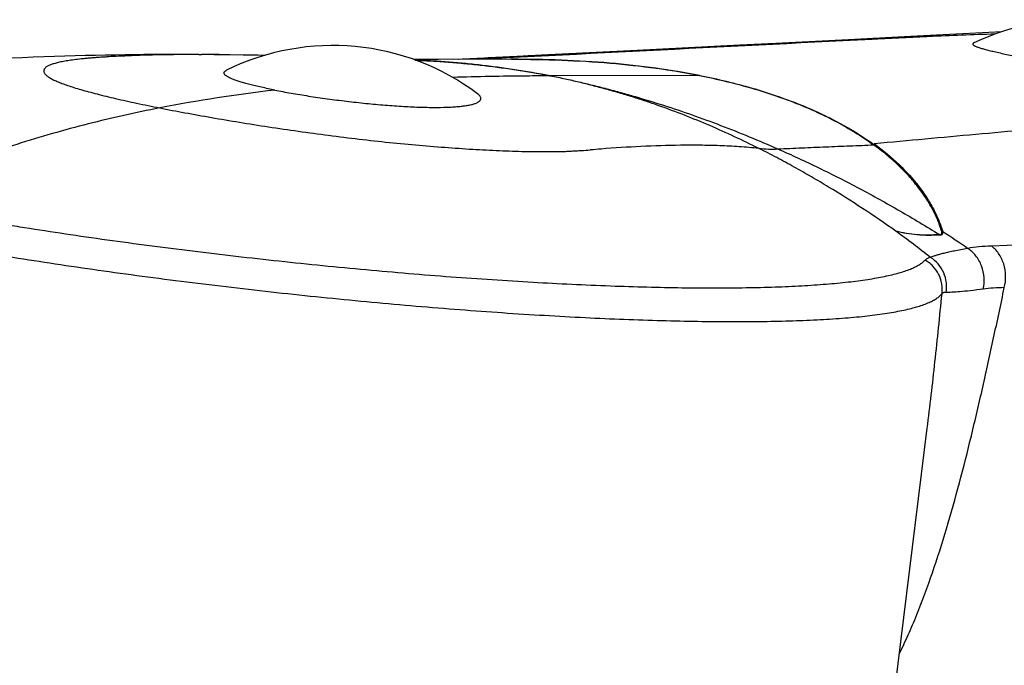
# Model space of a CAD drawing. Header units: millimetres. Extents: x -139 to 522, y -59 to 433.
# Tile 5 of 40: x -122 to -89, y 49 to 70. Entities that reach past the tile are written whole.
import ezdxf

# ---------------------------------------------------------------- set-up
doc = ezdxf.new("R2010")
doc.units = ezdxf.units.MM
doc.header["$LTSCALE"] = 23.1
doc.layers.get('0').update_dxf_attribs({"linetype": 'CONTINUOUS'})

msp = doc.modelspace()

# ---------------------------------------------------------------- linework, layer by layer
at = {"color": 9, "linetype": 'CONTINUOUS'}
for p, q in [((-91.587, 69.855), (-91.638, 69.852)), ((-108.628, 69.079), (-108.598, 69.078)), ((-99.191, 68.564), (-104.125, 68.551)), ((-97.225, 66.146), (-97.212, 66.145)), ((-97.223, 66.151), (-97.212, 66.145))]:
    msp.add_line(p, q, dxfattribs=at)
at = {"color": 7, "linetype": 'CONTINUOUS'}
for p, q in [((-115.813, 69.263), (-116.188, 69.264)), ((-115.813, 69.263), (-115.731, 69.263)), ((-115.307, 69.255), (-115.813, 69.258)), ((-108.615, 69.074), (-108.597, 69.074)), ((-93.817, 39.224), (-91.626, 56.864))]:
    msp.add_line(p, q, dxfattribs=at)
for points in [[(-89.152, 70.017), (-90.449, 69.949), (-91.749, 69.88), (-93.016, 69.813), (-94.248, 69.75)], [(-94.248, 69.75), (-96.66, 69.628), (-97.847, 69.568), (-101.265, 69.395)], [(-101.265, 69.395), (-104.44, 69.235), (-105.443, 69.184), (-107.187, 69.097)], [(-116.188, 69.264), (-116.466, 69.263), (-116.75, 69.263), (-117.039, 69.262), (-117.335, 69.26), (-117.637, 69.257), (-117.946, 69.254), (-118.262, 69.25), (-118.584, 69.245), (-118.912, 69.239), (-119.244, 69.233), (-119.581, 69.225), (-119.921, 69.216), (-120.263, 69.206), (-120.608, 69.195), (-120.955, 69.183), (-121.31, 69.17), (-121.677, 69.155), (-122.055, 69.138)], [(-113.631, 69.233), (-113.85, 69.237), (-114.345, 69.245), (-114.83, 69.251), (-115.307, 69.255)], [(-105.43, 69.102), (-107.852, 69.095), (-108.667, 69.093)]]:
    msp.add_lwpolyline(points, dxfattribs=at)
for centre, radius, start, end in [((-86.66, 62.416), 8, 53.7767, 115.3242), ((201.641, -5873.417), 5950.501, 92.825048, 92.96862), ((-111.363, 61.561), 8, 53.0999, 116.2099), ((-115.83, 11.797), 57.466, 89.98332, 92.21946), ((-116.025, 16.419), 52.84, 89.7696, 92.2014), ((-115.87, 22.977), 46.286, 88.6585, 89.8279), ((-93.165, 66.136), 0.274, 150.3459, 152.1168)]:
    msp.add_arc(centre, radius, start, end, dxfattribs=at)
at = {"color": 9, "linetype": 'CONTINUOUS'}
for centre, radius, start, end in [((-86.21, -41.546), 111.53, 91.62901, 92.76371), ((-115.736, 8.766), 60.498, 92.19723, 92.60234), ((-105.277, 25.408), 43.694, 90.1996, 90.3226), ((-99.192, 68.942), 0.378, 270.1536, 273.0418), ((-107.482, 17.957), 50.46, 96.6103, 101.0023), ((-98.995, 22.129), 44.132, 94.4929, 94.9677), ((-124.174, 20.493), 53.231, 52.1566, 53.7119), ((-90.757, 63.973), 0.829, 236.0192, 237.6133), ((-90.818, 64.325), 0.989, 250.6016, 252.7266), ((-123.378, 14.381), 58.669, 55.66549, 56.63536)]:
    msp.add_arc(centre, radius, start, end, dxfattribs=at)
at = {"color": 7, "linetype": 'CONTINUOUS'}
for points, knots in [([(-91.638, 69.852), (-92.286, 69.821), (-93.581, 69.759), (-95.524, 69.667), (-97.467, 69.575), (-99.41, 69.48), (-101.353, 69.385), (-103.296, 69.29), (-105.24, 69.195), (-106.535, 69.13), (-107.183, 69.097)], [0, 0, 0, 0, 0.124986, 0.249966, 0.37495, 0.499948, 0.624954, 0.749962, 0.874972, 1, 1, 1, 1]), ([(-90.082, 69.647), (-90.088, 69.644), (-90.098, 69.639), (-90.108, 69.631), (-90.115, 69.623), (-90.119, 69.614), (-90.119, 69.605), (-90.117, 69.599), (-90.114, 69.592), (-90.106, 69.582), (-90.091, 69.57), (-90.068, 69.556), (-90.038, 69.541), (-90.002, 69.525), (-89.941, 69.502), (-89.849, 69.472), (-89.721, 69.435), (-89.569, 69.396), (-89.395, 69.355), (-89.201, 69.31), (-88.987, 69.264), (-88.667, 69.197), (-88.228, 69.109), (-87.661, 69.001), (-87.051, 68.889), (-86.41, 68.778), (-85.751, 68.672), (-85.09, 68.576), (-84.444, 68.495), (-83.924, 68.443), (-83.529, 68.414), (-83.296, 68.402), (-83.119, 68.397), (-82.993, 68.394), (-82.873, 68.394), (-82.794, 68.394), (-82.755, 68.395)], [0, 0, 0, 0, 0.003007, 0.004228, 0.005289, 0.007067, 0.007911, 0.008806, 0.009806, 0.010948, 0.01375, 0.017326, 0.021717, 0.026937, 0.032985, 0.047538, 0.065279, 0.086078, 0.109784, 0.136239, 0.165275, 0.19672, 0.266115, 0.34294, 0.425605, 0.512393, 0.601409, 0.690552, 0.777499, 0.859746, 0.8983, 0.934718, 0.952032, 0.968696, 0.984693, 1, 1, 1, 1]), ([(-113.291, 68.082), (-113.44, 68.111), (-113.655, 68.156), (-113.932, 68.22), (-114.118, 68.267), (-114.287, 68.312), (-114.439, 68.357), (-114.573, 68.401), (-114.689, 68.444), (-114.786, 68.486), (-114.864, 68.526), (-114.915, 68.56), (-114.945, 68.587), (-114.961, 68.606), (-114.972, 68.624), (-114.977, 68.642), (-114.977, 68.66), (-114.971, 68.678), (-114.96, 68.694), (-114.943, 68.71), (-114.922, 68.725), (-114.905, 68.734), (-114.896, 68.739)], [0, 0, 0, 0, 0.234342, 0.340853, 0.43961, 0.530174, 0.612148, 0.685186, 0.749004, 0.803404, 0.848318, 0.883908, 0.898399, 0.910884, 0.921646, 0.931139, 0.940031, 0.949128, 0.959192, 0.970798, 0.984323, 1, 1, 1, 1]), ([(-113.291, 68.082), (-113.112, 68.046), (-112.739, 67.977), (-112.158, 67.881), (-111.543, 67.792), (-110.908, 67.71), (-110.267, 67.639), (-109.634, 67.581), (-109.023, 67.538), (-108.45, 67.512), (-107.928, 67.503), (-107.531, 67.512), (-107.25, 67.53), (-107.069, 67.548), (-106.909, 67.571), (-106.773, 67.598), (-106.659, 67.629), (-106.58, 67.66), (-106.53, 67.688), (-106.501, 67.709), (-106.478, 67.73), (-106.461, 67.753), (-106.451, 67.777), (-106.447, 67.802), (-106.451, 67.827), (-106.46, 67.853), (-106.476, 67.879), (-106.507, 67.917), (-106.537, 67.942), (-106.559, 67.959)], [0, 0, 0, 0, 0.076393, 0.159113, 0.246409, 0.336413, 0.427157, 0.516609, 0.602713, 0.683439, 0.756846, 0.821158, 0.849419, 0.874865, 0.897369, 0.916841, 0.933244, 0.946619, 0.952227, 0.957169, 0.961514, 0.96537, 0.968892, 0.972279, 0.975755, 0.979522, 0.98374, 0.988518, 1, 1, 1, 1]), ([(-79.908, 67.519), (-80.469, 67.468), (-81.592, 67.367), (-83.276, 67.217), (-84.961, 67.067), (-86.645, 66.914), (-88.33, 66.761), (-90.014, 66.608), (-91.699, 66.455), (-92.822, 66.351), (-93.384, 66.298)], [0, 0, 0, 0, 0.124978, 0.249945, 0.374921, 0.499917, 0.624925, 0.749935, 0.874951, 1, 1, 1, 1]), ([(-97.225, 66.146), (-97.333, 66.157), (-97.548, 66.177), (-97.979, 66.21), (-98.52, 66.238), (-99.171, 66.252), (-100.043, 66.251), (-101.138, 66.217), (-102.013, 66.16), (-102.452, 66.126)], [0, 0, 0, 0, 0.061847, 0.12377, 0.247875, 0.372347, 0.497186, 0.747909, 1, 1, 1, 1]), ([(-91.147, 63.393), (-91.159, 63.424), (-91.181, 63.486), (-91.213, 63.58), (-91.245, 63.673), (-91.281, 63.766), (-91.322, 63.859), (-91.365, 63.952), (-91.411, 64.045), (-91.476, 64.169), (-91.563, 64.325), (-91.678, 64.509), (-91.804, 64.693), (-91.94, 64.876), (-92.087, 65.057), (-92.299, 65.299), (-92.592, 65.597), (-92.98, 65.941), (-93.26, 66.158), (-93.407, 66.264)], [0, 0, 0, 0, 0.027152, 0.05356, 0.079837, 0.106557, 0.133844, 0.161552, 0.189519, 0.217688, 0.274845, 0.333376, 0.393271, 0.454529, 0.517221, 0.581412, 0.714399, 0.853757, 1, 1, 1, 1]), ([(-93.395, 66.284), (-93.395, 66.283), (-93.398, 66.279), (-93.401, 66.275), (-93.402, 66.272)], [0, 0, 0, 0, 0.245578, 1, 1, 1, 1]), ([(-93.384, 66.298), (-93.385, 66.297), (-93.389, 66.293), (-93.392, 66.288), (-93.395, 66.284)], [0, 0, 0, 0, 0.24025, 1, 1, 1, 1]), ([(-93.384, 66.298), (-93.096, 66.087), (-92.569, 65.65), (-92.006, 65.03), (-91.645, 64.522), (-91.423, 64.146), (-91.244, 63.767), (-91.151, 63.509), (-91.112, 63.381)], [0, 0, 0, 0, 0.285037, 0.544715, 0.66596, 0.781916, 0.893105, 1, 1, 1, 1])]:
    msp.add_open_spline(points, degree=3, knots=knots, dxfattribs=at)
at = {"color": 9, "linetype": 'CONTINUOUS'}
for points, knots in [([(-118.483, 69.202), (-118.589, 69.197), (-118.747, 69.189), (-118.956, 69.176), (-119.109, 69.167), (-119.257, 69.156), (-119.397, 69.145), (-119.531, 69.133), (-119.699, 69.117), (-119.894, 69.095), (-120.111, 69.066), (-120.304, 69.034), (-120.472, 68.999), (-120.617, 68.961), (-120.736, 68.921), (-120.82, 68.883), (-120.873, 68.85), (-120.904, 68.827), (-120.929, 68.802), (-120.947, 68.776), (-120.959, 68.75), (-120.964, 68.723), (-120.962, 68.695), (-120.954, 68.667), (-120.939, 68.639), (-120.918, 68.61), (-120.89, 68.581), (-120.842, 68.54), (-120.765, 68.488), (-120.652, 68.427), (-120.514, 68.365), (-120.352, 68.3), (-120.165, 68.234), (-119.955, 68.165), (-119.722, 68.095), (-119.466, 68.023), (-119.083, 67.922), (-118.552, 67.794), (-117.858, 67.641), (-117.369, 67.541), (-117.113, 67.49)], [0, 0, 0, 0, 0.047441, 0.070827, 0.093838, 0.116017, 0.136936, 0.156909, 0.176164, 0.212164, 0.24478, 0.273956, 0.299661, 0.321884, 0.340663, 0.356099, 0.362636, 0.368444, 0.373598, 0.378205, 0.382415, 0.386422, 0.390451, 0.394723, 0.399424, 0.404694, 0.410631, 0.417305, 0.433028, 0.4521, 0.47463, 0.500651, 0.530158, 0.563106, 0.599435, 0.639063, 0.6819, 0.776786, 0.883178, 1, 1, 1, 1]), ([(-108.598, 69.078), (-108.416, 69.072), (-108.051, 69.056), (-107.501, 69.02), (-106.948, 68.972), (-106.39, 68.912), (-105.922, 68.852), (-105.545, 68.799), (-105.259, 68.755), (-104.972, 68.709), (-104.683, 68.659), (-104.444, 68.616), (-104.258, 68.58), (-104.168, 68.561), (-104.125, 68.551)], [0, 0, 0, 0, 0.121058, 0.24319, 0.366377, 0.490662, 0.616487, 0.680138, 0.744277, 0.808883, 0.873889, 0.938852, 0.970543, 1, 1, 1, 1]), ([(-108.597, 69.074), (-108.406, 69.065), (-108.025, 69.046), (-107.456, 69.006), (-106.89, 68.957), (-106.327, 68.897), (-105.861, 68.838), (-105.489, 68.786), (-105.21, 68.745), (-104.932, 68.7), (-104.656, 68.654), (-104.428, 68.613), (-104.251, 68.579), (-104.166, 68.561), (-104.125, 68.551)], [0, 0, 0, 0, 0.127238, 0.253931, 0.37993, 0.505309, 0.630427, 0.692964, 0.755481, 0.817955, 0.880325, 0.942192, 0.972109, 1, 1, 1, 1]), ([(-105.43, 69.102), (-104.875, 69.104), (-103.783, 69.087), (-102.179, 68.992), (-100.646, 68.824), (-99.653, 68.66), (-99.172, 68.565)], [0, 0, 0, 0, 0.264631, 0.520461, 0.766024, 1, 1, 1, 1]), ([(-99.191, 68.564), (-99.671, 68.659), (-100.661, 68.823), (-102.19, 68.99), (-103.788, 69.086), (-104.877, 69.103), (-105.43, 69.102)], [0, 0, 0, 0, 0.234032, 0.479578, 0.735404, 1, 1, 1, 1]), ([(-104.125, 68.551), (-104.396, 68.551), (-105.481, 68.545), (-106.566, 68.525), (-107.38, 68.5)], [0, 0, 0, 0, 0.249218, 1, 1, 1, 1]), ([(-104.125, 68.551), (-103.967, 68.524), (-103.658, 68.459), (-103.201, 68.354), (-102.753, 68.243), (-102.307, 68.124), (-101.864, 67.998), (-101.423, 67.865), (-100.987, 67.724), (-100.411, 67.527), (-99.7, 67.263), (-98.861, 66.919), (-98.035, 66.549), (-97.493, 66.286), (-97.223, 66.151)], [0, 0, 0, 0, 0.065913, 0.12897, 0.191892, 0.254824, 0.317766, 0.380597, 0.443186, 0.50552, 0.629688, 0.753322, 0.876677, 1, 1, 1, 1]), ([(-104.125, 68.551), (-104.043, 68.537), (-103.885, 68.507), (-103.651, 68.457), (-103.421, 68.406), (-103.115, 68.336), (-102.73, 68.244), (-102.266, 68.125), (-101.798, 68), (-101.169, 67.822), (-100.38, 67.58), (-99.432, 67.262), (-98.483, 66.914), (-97.532, 66.537), (-96.901, 66.268), (-96.586, 66.129)], [0, 0, 0, 0, 0.031374, 0.061052, 0.090561, 0.120158, 0.179854, 0.240255, 0.30134, 0.362971, 0.487411, 0.613398, 0.740866, 0.869762, 1, 1, 1, 1]), ([(-99.191, 68.564), (-98.894, 68.505), (-98.312, 68.378), (-97.466, 68.154), (-96.666, 67.902), (-95.913, 67.624), (-95.21, 67.32), (-94.558, 66.993), (-93.958, 66.644), (-93.584, 66.393), (-93.407, 66.264)], [0, 0, 0, 0, 0.145099, 0.284628, 0.418423, 0.546373, 0.668448, 0.784693, 0.895173, 1, 1, 1, 1]), ([(-99.172, 68.565), (-98.591, 68.45), (-97.741, 68.247), (-96.655, 67.906), (-95.904, 67.628), (-95.202, 67.326), (-94.355, 66.903), (-93.764, 66.538), (-93.4, 66.275)], [0, 0, 0, 0, 0.284363, 0.418139, 0.546128, 0.668264, 0.78457, 1, 1, 1, 1]), ([(-117.113, 67.49), (-117.908, 67.334), (-119.504, 66.978), (-121.883, 66.299), (-124.261, 65.456), (-125.821, 64.783), (-126.598, 64.415)], [0, 0, 0, 0, 0.243378, 0.490365, 0.742103, 1, 1, 1, 1]), ([(-117.113, 67.49), (-116.836, 67.435), (-116.265, 67.326), (-115.383, 67.167), (-114.456, 67.012), (-113.494, 66.86), (-112.506, 66.716), (-111.503, 66.579), (-110.495, 66.454), (-109.492, 66.343), (-108.504, 66.249), (-107.543, 66.172), (-106.617, 66.111), (-105.873, 66.074), (-105.302, 66.054), (-104.896, 66.044), (-104.505, 66.039), (-104.19, 66.039), (-103.947, 66.042), (-103.771, 66.045), (-103.601, 66.05), (-103.437, 66.058), (-103.278, 66.067), (-103.072, 66.08), (-102.918, 66.089), (-102.816, 66.096)], [0, 0, 0, 0, 0.058738, 0.121182, 0.186689, 0.254585, 0.32417, 0.394728, 0.465534, 0.535864, 0.604999, 0.672233, 0.73688, 0.798285, 0.827577, 0.855832, 0.882979, 0.908953, 0.921477, 0.933726, 0.945594, 0.956939, 0.967923, 0.978726, 1, 1, 1, 1]), ([(-92.669, 63.4), (-93.035, 63.658), (-93.771, 64.16), (-94.712, 64.753), (-95.472, 65.204), (-96.046, 65.531), (-96.626, 65.845), (-97.016, 66.046), (-97.212, 66.145)], [0, 0, 0, 0, 0.252652, 0.503183, 0.627849, 0.752163, 0.876205, 1, 1, 1, 1]), ([(-97.212, 66.145), (-97.108, 66.135), (-96.9, 66.122), (-96.691, 66.124), (-96.586, 66.129)], [0, 0, 0, 0, 0.497962, 1, 1, 1, 1]), ([(-96.586, 66.129), (-96.321, 66.141), (-95.924, 66.159), (-95.394, 66.182), (-94.864, 66.205), (-94.201, 66.232), (-93.671, 66.253), (-93.407, 66.264)], [0, 0, 0, 0, 0.250097, 0.375127, 0.500124, 0.750061, 1, 1, 1, 1]), ([(-96.586, 66.129), (-96.359, 66.029), (-95.904, 65.823), (-95.226, 65.501), (-94.549, 65.166), (-93.649, 64.699), (-92.533, 64.082), (-91.656, 63.556), (-91.22, 63.285)], [0, 0, 0, 0, 0.12281, 0.246339, 0.370557, 0.495381, 0.746764, 1, 1, 1, 1]), ([(-23.108, 65.653), (-28.62, 65.401), (-39.657, 64.908), (-61.787, 63.969), (-78.406, 63.318), (-89.5, 62.907)], [0, 0, 0, 0, 0.249103, 0.498797, 1, 1, 1, 1]), ([(-126.598, 64.415), (-126.501, 64.396), (-126.307, 64.356), (-126.015, 64.297), (-125.72, 64.238), (-125.319, 64.161), (-124.811, 64.067), (-124.19, 63.955), (-123.558, 63.844), (-122.915, 63.735), (-122.261, 63.627), (-121.371, 63.485), (-120.237, 63.312), (-118.854, 63.113), (-117.448, 62.922), (-115.542, 62.68), (-113.145, 62.404), (-110.282, 62.119), (-107.472, 61.883), (-104.767, 61.703), (-102.598, 61.599), (-100.952, 61.546), (-99.796, 61.523), (-98.7, 61.515), (-97.669, 61.523), (-96.707, 61.546), (-95.819, 61.585), (-95.007, 61.639), (-94.277, 61.708), (-93.721, 61.78), (-93.319, 61.846), (-93.049, 61.898), (-92.802, 61.953), (-92.576, 62.012), (-92.374, 62.074), (-92.194, 62.14), (-92.036, 62.209), (-91.901, 62.281), (-91.788, 62.357), (-91.724, 62.414), (-91.697, 62.443)], [0, 0, 0, 0, 0.008399, 0.016842, 0.025378, 0.034015, 0.051566, 0.069462, 0.087683, 0.106208, 0.125021, 0.144101, 0.182983, 0.222687, 0.263044, 0.30388, 0.386276, 0.468436, 0.548927, 0.626339, 0.699329, 0.733763, 0.766626, 0.797777, 0.827086, 0.854427, 0.879696, 0.902794, 0.923641, 0.942167, 0.950548, 0.958336, 0.965529, 0.972131, 0.978146, 0.983583, 0.988457, 0.992792, 0.996622, 1, 1, 1, 1]), ([(-127.144, 63.47), (-127.045, 63.45), (-126.845, 63.41), (-126.442, 63.328), (-125.929, 63.226), (-125.302, 63.107), (-124.662, 62.99), (-124.01, 62.874), (-123.117, 62.72), (-121.975, 62.533), (-120.576, 62.316), (-119.145, 62.107), (-117.689, 61.907), (-115.716, 61.652), (-113.234, 61.361), (-110.269, 61.059), (-107.36, 60.808), (-104.994, 60.643), (-103.168, 60.542), (-101.864, 60.482), (-100.612, 60.438), (-99.417, 60.409), (-98.285, 60.397), (-97.221, 60.401), (-96.228, 60.42), (-95.313, 60.456), (-94.601, 60.5), (-94.072, 60.544), (-93.601, 60.591), (-93.159, 60.647), (-92.749, 60.713), (-92.475, 60.765), (-92.224, 60.821), (-91.997, 60.881), (-91.793, 60.945), (-91.614, 61.013), (-91.458, 61.084), (-91.327, 61.16), (-91.22, 61.24), (-91.162, 61.3), (-91.137, 61.33)], [0, 0, 0, 0, 0.008338, 0.016778, 0.033952, 0.051497, 0.069397, 0.087631, 0.106181, 0.144145, 0.183124, 0.222945, 0.263433, 0.304408, 0.387098, 0.469555, 0.550323, 0.627978, 0.66521, 0.701157, 0.735663, 0.768578, 0.79976, 0.829074, 0.856398, 0.881618, 0.904633, 0.915287, 0.925357, 0.943718, 0.951998, 0.95967, 0.966735, 0.973194, 0.97905, 0.984316, 0.989006, 0.993151, 0.996792, 1, 1, 1, 1]), ([(-91.201, 63.273), (-91.455, 63.255), (-91.95, 63.256), (-92.439, 63.338), (-92.669, 63.4)], [0, 0, 0, 0, 0.516312, 1, 1, 1, 1]), ([(-91.22, 63.285), (-91.471, 63.266), (-91.959, 63.262), (-92.442, 63.34), (-92.669, 63.4)], [0, 0, 0, 0, 0.516776, 1, 1, 1, 1]), ([(-91.22, 63.285), (-91.211, 63.286), (-91.194, 63.288), (-91.172, 63.295), (-91.156, 63.307), (-91.146, 63.321), (-91.14, 63.337), (-91.138, 63.362), (-91.143, 63.38), (-91.147, 63.393)], [0, 0, 0, 0, 0.174752, 0.316403, 0.434391, 0.540479, 0.644582, 0.753828, 1, 1, 1, 1]), ([(-91.201, 63.273), (-91.191, 63.273), (-91.173, 63.275), (-91.149, 63.283), (-91.131, 63.294), (-91.118, 63.308), (-91.111, 63.324), (-91.108, 63.342), (-91.108, 63.362), (-91.11, 63.375), (-91.112, 63.381)], [0, 0, 0, 0, 0.176208, 0.322223, 0.444991, 0.553719, 0.657878, 0.764744, 0.878297, 1, 1, 1, 1]), ([(-90.287, 62.828), (-90.435, 62.801), (-90.646, 62.76), (-90.911, 62.704), (-91.075, 62.666), (-91.216, 62.629), (-91.335, 62.595), (-91.433, 62.563), (-91.491, 62.54), (-91.516, 62.529)], [0, 0, 0, 0, 0.357238, 0.508167, 0.640851, 0.755684, 0.853286, 0.93442, 1, 1, 1, 1]), ([(-89.5, 62.907), (-89.637, 62.902), (-89.901, 62.884), (-90.162, 62.85), (-90.287, 62.828)], [0, 0, 0, 0, 0.520548, 1, 1, 1, 1]), ([(-89.768, 61.478), (-89.741, 61.6), (-89.721, 61.864), (-89.792, 62.188), (-89.906, 62.43), (-90.016, 62.591), (-90.143, 62.725), (-90.239, 62.797), (-90.287, 62.828)], [0, 0, 0, 0, 0.245312, 0.508749, 0.640272, 0.76739, 0.887785, 1, 1, 1, 1]), ([(-89.069, 61.526), (-89.038, 61.65), (-89.008, 61.917), (-89.06, 62.248), (-89.159, 62.498), (-89.255, 62.663), (-89.369, 62.8), (-89.455, 62.875), (-89.5, 62.907)], [0, 0, 0, 0, 0.251604, 0.519355, 0.650856, 0.776111, 0.892862, 1, 1, 1, 1]), ([(-91.516, 62.529), (-91.535, 62.526), (-91.57, 62.518), (-91.619, 62.5), (-91.662, 62.475), (-91.686, 62.454), (-91.697, 62.442)], [0, 0, 0, 0, 0.276356, 0.531632, 0.770785, 1, 1, 1, 1]), ([(-91.003, 61.37), (-90.985, 61.475), (-90.978, 61.699), (-91.066, 62.027), (-91.248, 62.319), (-91.422, 62.47), (-91.516, 62.529)], [0, 0, 0, 0, 0.23941, 0.493567, 0.751147, 1, 1, 1, 1]), ([(-91.137, 61.33), (-91.131, 61.384), (-91.126, 61.494), (-91.148, 61.712), (-91.235, 61.977), (-91.395, 62.204), (-91.558, 62.353), (-91.649, 62.415), (-91.697, 62.443)], [0, 0, 0, 0, 0.124598, 0.249385, 0.498863, 0.748964, 0.874475, 1, 1, 1, 1]), ([(-92.557, 49.37), (-92.453, 49.582), (-92.252, 50.015), (-91.873, 50.91), (-91.441, 52.081), (-90.976, 53.541), (-90.551, 55.058), (-90.155, 56.624), (-89.78, 58.229), (-89.42, 59.867), (-89.186, 60.97), (-89.069, 61.526)], [0, 0, 0, 0, 0.055895, 0.112895, 0.230032, 0.351039, 0.475493, 0.602985, 0.733128, 0.865575, 1, 1, 1, 1]), ([(-89.768, 61.478), (-89.912, 61.458), (-90.172, 61.426), (-90.521, 61.39), (-90.761, 61.374), (-90.912, 61.369), (-90.974, 61.369), (-91.003, 61.37)], [0, 0, 0, 0, 0.351793, 0.633774, 0.848442, 0.931807, 1, 1, 1, 1]), ([(-89.069, 61.526), (-89.191, 61.525), (-89.425, 61.516), (-89.657, 61.493), (-89.768, 61.478)], [0, 0, 0, 0, 0.520559, 1, 1, 1, 1]), ([(-91.626, 56.864), (-91.535, 57.597), (-91.365, 59.086), (-91.213, 60.575), (-91.137, 61.33)], [0, 0, 0, 0, 0.493697, 1, 1, 1, 1]), ([(-91.003, 61.37), (-91.016, 61.37), (-91.043, 61.369), (-91.08, 61.362), (-91.111, 61.349), (-91.129, 61.337), (-91.137, 61.33)], [0, 0, 0, 0, 0.289361, 0.547488, 0.781333, 1, 1, 1, 1])]:
    msp.add_open_spline(points, degree=3, knots=knots, dxfattribs=at)

doc.saveas('drawing.dxf')
